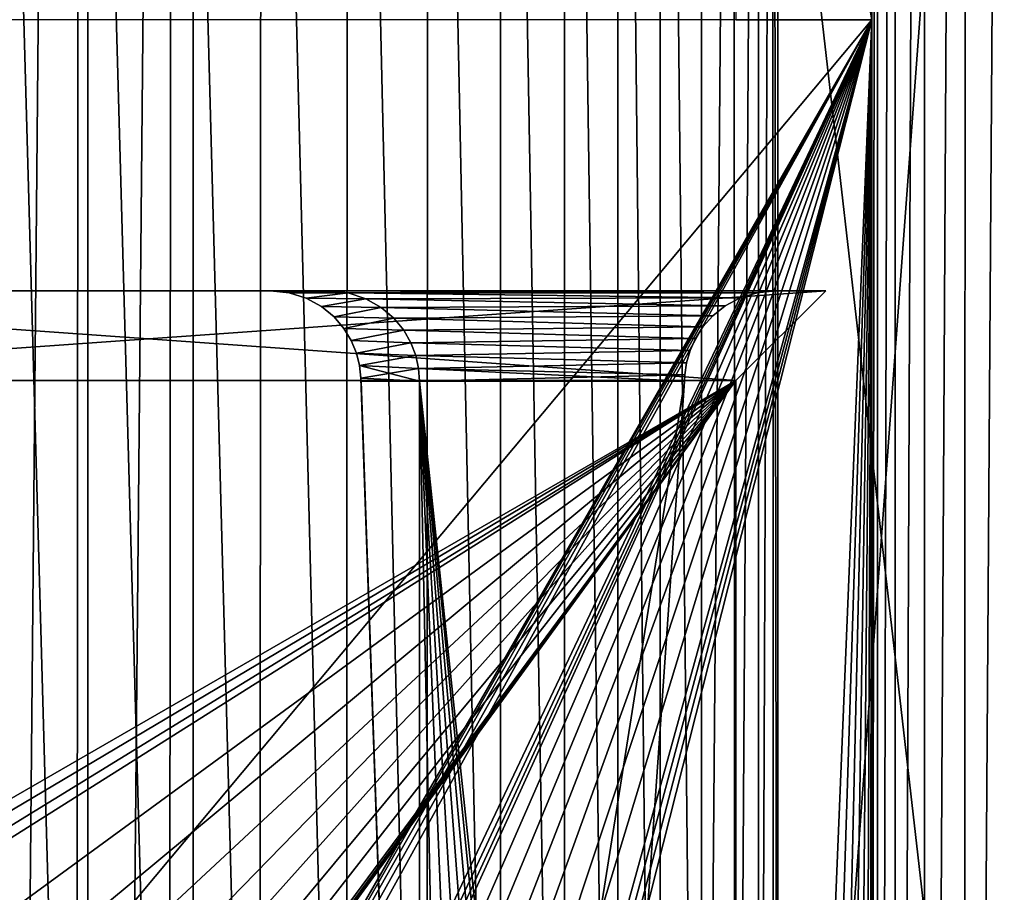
# Model space of a CAD drawing. Header units: metres. Extents: x -205 to 205, y -104 to 104.
# Tile 92 of 256: x -188 to -177, y -7 to 3. Entities that reach past the tile are written whole.
import ezdxf

# ---------------------------------------------------------------- set-up
doc = ezdxf.new("R2010")
doc.units = ezdxf.units.M
doc.layers.add('solid_01_2-CONSUMER_EHM_BOX_SW0001', color=7, linetype='CONTINUOUS')

msp = doc.modelspace()

# ---------------------------------------------------------------- linework, layer by layer
at = {"layer": 'solid_01_2-CONSUMER_EHM_BOX_SW0001'}
for points in [[(-200.010849, -74.958488), (-200.010773, 75.041512), (-0.010778, 75.04142)], [(-0.010849, -74.95858), (-200.010849, -74.958488), (-0.010778, 75.04142)], [(-186.781616, -63.469616, 75), (-185.602478, 63.645401, 75), (-186.76796, 63.569702, 75)], [(-186.781616, -63.469616, 75), (-185.61615, -63.545567, 75), (-185.602478, 63.645401, 75)], [(-174.012405, -37.447227, 75), (-185.602478, 63.645401, 75), (-185.61615, -63.545567, 75)], [(-174.001678, 37.552773, 75), (-185.602478, 63.645401, 75), (-174.012405, -37.447227, 75)], [(-187.936584, -63.24094, 75), (-186.76796, 63.569702, 75), (-187.922989, 63.341274, 75)], [(-187.936584, -63.24094, 75), (-186.781616, -63.469616, 75), (-186.76796, 63.569702, 75)], [(-177.078964, -41.857002, 63.099998), (-177.069962, 41.955006, 63.099998), (-176.505188, 42.919262, 63.099998)], [(-176.514404, -42.821381, 63.099998), (-177.078964, -41.857002, 63.099998), (-176.505188, 42.919262, 63.099998)], [(-177.52652, -40.832653, 63.099998), (-177.517731, 40.930752, 63.099998), (-177.069962, 41.955006, 63.099998)], [(-177.078964, -41.857002, 63.099998), (-177.52652, -40.832653, 63.099998), (-177.069962, 41.955006, 63.099998)], [(-177.850632, -39.762821, 63.099998), (-177.842072, 39.860989, 63.099998), (-177.517731, 40.930752, 63.099998)], [(-177.52652, -40.832653, 63.099998), (-177.850632, -39.762821, 63.099998), (-177.517731, 40.930752, 63.099998)], [(-178.046799, -38.662697, 63.099998), (-178.038467, 38.760906, 63.099998), (-177.842072, 39.860989, 63.099998)], [(-177.850632, -39.762821, 63.099998), (-178.046799, -38.662697, 63.099998), (-177.842072, 39.860989, 63.099998)], [(-178.11026, -22.44664, 63.099998), (-178.106827, 3.044864, 63.099998), (-178.038467, 38.760906, 63.099998)], [(-178.11026, -22.44664, 63.099998), (-178.038467, 38.760906, 63.099998), (-178.046799, -38.662697, 63.099998)], [(-178.106827, 3.044864, 63.099998), (-178.106186, 12.044864, 63.099998), (-178.038467, 38.760906, 63.099998)], [(-180.447144, -22.200836, 1.5), (-180.447128, 22.283844, 1.5), (-180.91391, 21.365845, 1.5)], [(-180.447144, -22.200836, 1.5), (-179.983292, -21.465586, 1.5), (-180.447128, 22.283844, 1.5)], [(-179.983292, -21.465586, 1.5), (-179.992676, 21.567947, 1.5), (-180.447128, 22.283844, 1.5)], [(-179.983292, -21.465586, 1.5), (-179.630753, 20.797606, 1.5), (-179.992676, 21.567947, 1.5)], [(-180.914276, -21.281864, 1.5), (-180.91391, 21.365845, 1.5), (-181.501694, 20.532789, 1.5)], [(-180.914276, -21.281864, 1.5), (-180.447144, -22.200836, 1.5), (-180.91391, 21.365845, 1.5)], [(-179.983292, -21.465586, 1.5), (-179.618713, -20.6849, 1.5), (-179.630753, 20.797606, 1.5)], [(-179.618713, -20.6849, 1.5), (-179.360764, 19.971472, 1.5), (-179.630753, 20.797606, 1.5)], [(-181.504501, -20.446562, 1.5), (-181.501694, 20.532789, 1.5), (-182.208542, 19.786734, 1.5)], [(-181.504501, -20.446562, 1.5), (-180.914276, -21.281864, 1.5), (-181.501694, 20.532789, 1.5)], [(-179.618713, -20.6849, 1.5), (-179.353134, -19.85734, 1.5), (-179.360764, 19.971472, 1.5)], [(-179.353134, -19.85734, 1.5), (-179.198425, 19.125284, 1.5), (-179.360764, 19.971472, 1.5)], [(-182.215744, -19.697187, 1.5), (-182.208542, 19.786734, 1.5), (-183.01326, 19.151274, 1.5)], [(-182.215744, -19.697187, 1.5), (-181.504501, -20.446562, 1.5), (-182.208542, 19.786734, 1.5)], [(-183.025742, -19.059908, 1.5), (-183.01326, 19.151274, 1.5), (-183.899673, 18.637613, 1.5)], [(-183.025742, -19.059908, 1.5), (-182.215744, -19.697187, 1.5), (-183.01326, 19.151274, 1.5)], [(-179.353134, -19.85734, 1.5), (-179.194717, -19.021082, 1.5), (-179.198425, 19.125284, 1.5)], [(-179.143188, -18.17469, 1.5), (-179.143173, 18.257698, 1.5), (-179.198425, 19.125284, 1.5)], [(-179.194717, -19.021082, 1.5), (-179.143188, -18.17469, 1.5), (-179.198425, 19.125284, 1.5)], [(-183.917389, -18.546005, 1.5), (-183.899673, 18.637613, 1.5), (-184.854202, 18.256639, 1.5)], [(-183.917389, -18.546005, 1.5), (-183.025742, -19.059908, 1.5), (-183.899673, 18.637613, 1.5)], [(-184.876221, -18.166708, 1.5), (-184.854202, 18.256639, 1.5), (-185.850067, 18.017881, 1.5)], [(-184.876221, -18.166708, 1.5), (-183.917389, -18.546005, 1.5), (-184.854202, 18.256639, 1.5)], [(-179.143173, 18.257698, 1.571667), (-179.143173, 18.257698, 1.5), (-179.143188, -18.17469, 1.5)], [(-179.143188, -18.17469, 1.571667), (-179.143173, 18.257698, 1.571667), (-179.143188, -18.17469, 1.5)], [(-179.143188, -18.17469, 1.571667), (-176.448837, 18.257696, 1.571667), (-179.143173, 18.257698, 1.571667)], [(-179.143188, -18.17469, 1.571667), (-176.448853, -18.174692, 1.571667), (-176.448837, 18.257696, 1.571667)], [(-187.926666, -17.898602, 1.5), (-186.899292, -17.840117, 1.5), (-187.900055, 17.978291, 1.5)], [(-186.899292, -17.840117, 1.5), (-186.872406, 17.92363, 1.5), (-187.900055, 17.978291, 1.5)], [(-185.875214, -17.930759, 1.5), (-185.850067, 18.017881, 1.5), (-186.872406, 17.92363, 1.5)], [(-185.875214, -17.930759, 1.5), (-184.876221, -18.166708, 1.5), (-185.850067, 18.017881, 1.5)], [(-186.899292, -17.840117, 1.5), (-185.875214, -17.930759, 1.5), (-186.872406, 17.92363, 1.5)], [(-179.606186, 12.044971, 69.5), (-178.106827, 3.044864, 69.5), (-179.606827, 3.044971, 69.5)], [(-179.606186, 12.044971, 69.5), (-178.106186, 12.044864, 69.5), (-178.106827, 3.044864, 69.5)], [(-178.106186, 12.044864, 69.5), (-178.106186, 12.044864, 63.099998), (-178.106827, 3.044864, 63.099998)], [(-178.106186, 12.044864, 69.5), (-178.106827, 3.044864, 63.099998), (-178.106827, 3.044864, 69.5)], [(-192.521957, -14.194597, 63.099998), (-192.606827, 3.045905, 63.099998), (-178.106827, 3.044864, 63.099998)], [(-178.106827, 3.044864, 69.5), (-178.106827, 3.044864, 63.099998), (-192.606827, 3.045905, 63.099998)], [(-178.106827, 3.044864, 69.5), (-192.606827, 3.045905, 63.099998), (-179.606827, 3.044971, 69.5)], [(-192.511185, -22.010731, 63.099998), (-192.521957, -14.194597, 63.099998), (-178.106827, 3.044864, 63.099998)], [(-192.392075, -21.821192, 63.099998), (-192.511185, -22.010731, 63.099998), (-178.106827, 3.044864, 63.099998)], [(-192.233551, -21.662718, 63.099998), (-192.392075, -21.821192, 63.099998), (-178.106827, 3.044864, 63.099998)], [(-192.043976, -21.543657, 63.099998), (-192.233551, -21.662718, 63.099998), (-178.106827, 3.044864, 63.099998)], [(-191.832764, -21.469774, 63.099998), (-192.043976, -21.543657, 63.099998), (-178.106827, 3.044864, 63.099998)], [(-191.610123, -21.444708, 63.099998), (-191.832764, -21.469774, 63.099998), (-178.106827, 3.044864, 63.099998)], [(-189.714279, -21.444979, 63.099998), (-191.610123, -21.444708, 63.099998), (-178.106827, 3.044864, 63.099998)], [(-189.534897, -21.428782, 63.099998), (-189.714279, -21.444979, 63.099998), (-178.106827, 3.044864, 63.099998)], [(-189.361313, -21.380667, 63.099998), (-189.534897, -21.428782, 63.099998), (-178.106827, 3.044864, 63.099998)], [(-189.199188, -21.302195, 63.099998), (-189.361313, -21.380667, 63.099998), (-178.106827, 3.044864, 63.099998)], [(-188.612091, -21.00864, 63.099998), (-189.199188, -21.302195, 63.099998), (-178.106827, 3.044864, 63.099998)], [(-187.986786, -20.808992, 63.099998), (-188.612091, -21.00864, 63.099998), (-178.106827, 3.044864, 63.099998)], [(-187.338211, -20.70801, 63.099998), (-187.986786, -20.808992, 63.099998), (-178.106827, 3.044864, 63.099998)], [(-186.681808, -20.708103, 63.099998), (-187.338211, -20.70801, 63.099998), (-178.106827, 3.044864, 63.099998)], [(-186.033264, -20.809271, 63.099998), (-186.681808, -20.708103, 63.099998), (-178.106827, 3.044864, 63.099998)], [(-185.40802, -21.0091, 63.099998), (-186.033264, -20.809271, 63.099998), (-178.106827, 3.044864, 63.099998)], [(-184.821014, -21.302822, 63.099998), (-185.40802, -21.0091, 63.099998), (-178.106827, 3.044864, 63.099998)], [(-184.658905, -21.38134, 63.099998), (-184.821014, -21.302822, 63.099998), (-178.106827, 3.044864, 63.099998)], [(-184.485336, -21.429504, 63.099998), (-184.658905, -21.38134, 63.099998), (-178.106827, 3.044864, 63.099998)], [(-184.305954, -21.445753, 63.099998), (-184.485336, -21.429504, 63.099998), (-178.106827, 3.044864, 63.099998)], [(-179.110123, -21.446497, 63.099998), (-184.305954, -21.445753, 63.099998), (-178.106827, 3.044864, 63.099998)], [(-178.887482, -21.471628, 63.099998), (-179.110123, -21.446497, 63.099998), (-178.106827, 3.044864, 63.099998)], [(-178.676285, -21.545572, 63.099998), (-178.887482, -21.471628, 63.099998), (-178.106827, 3.044864, 63.099998)], [(-178.48674, -21.664686, 63.099998), (-178.676285, -21.545572, 63.099998), (-178.106827, 3.044864, 63.099998)], [(-178.328278, -21.823204, 63.099998), (-178.48674, -21.664686, 63.099998), (-178.106827, 3.044864, 63.099998)], [(-178.209213, -22.012779, 63.099998), (-178.328278, -21.823204, 63.099998), (-178.106827, 3.044864, 63.099998)], [(-178.13533, -22.223999, 63.099998), (-178.209213, -22.012779, 63.099998), (-178.106827, 3.044864, 63.099998)], [(-178.11026, -22.44664, 63.099998), (-178.13533, -22.223999, 63.099998), (-178.106827, 3.044864, 63.099998)], [(-178.61557, 0.0449, 72.99147), (-192.607178, -0.944564, 72), (-193.597443, 0.045976, 72.990402)], [(-179.607178, -0.946425, 66.099998), (-193.597443, 0.045976, 65.109604), (-192.607178, -0.944564, 66.099998)], [(-179.607178, -0.946425, 66.099998), (-178.61557, 0.0449, 65.108536), (-193.597443, 0.045976, 65.109604)], [(-193.407043, 0.045962, 65.400002), (-193.597443, 0.045976, 65.109604), (-178.61557, 0.0449, 65.108536)], [(-179.17453, 0.04494, 72.699997), (-178.61557, 0.0449, 72.99147), (-193.597443, 0.045976, 72.990402)], [(-184.10704, 0.045295, 72.699997), (-193.597443, 0.045976, 72.990402), (-188.60704, 0.045618, 72.699997)], [(-184.10704, 0.045295, 72.699997), (-179.17453, 0.04494, 72.699997), (-193.597443, 0.045976, 72.990402)], [(-188.60704, 0.045618, 65.400002), (-193.407043, 0.045962, 65.400002), (-178.61557, 0.0449, 65.108536)], [(-178.61557, 0.0449, 72.99147), (-179.607178, -0.946425, 72), (-192.607178, -0.944564, 72)], [(-184.10704, 0.045295, 65.400002), (-188.60704, 0.045618, 65.400002), (-178.61557, 0.0449, 65.108536)], [(-184.753677, 0.045341, 67.300003), (-188.60704, 0.045618, 72.699997), (-187.960403, 0.045571, 70.800003)], [(-184.10704, 0.045295, 70.800003), (-184.10704, 0.045295, 72.699997), (-188.60704, 0.045618, 72.699997)], [(-184.753677, 0.045341, 70.800003), (-184.10704, 0.045295, 70.800003), (-188.60704, 0.045618, 72.699997)], [(-184.753677, 0.045341, 67.300003), (-184.753677, 0.045341, 70.800003), (-188.60704, 0.045618, 72.699997)], [(-184.10704, 0.045295, 65.400002), (-188.60704, 0.045618, 67.300003), (-188.60704, 0.045618, 65.400002)], [(-184.10704, 0.045295, 65.400002), (-187.960403, 0.045571, 67.300003), (-188.60704, 0.045618, 67.300003)], [(-184.10704, 0.045295, 65.400002), (-187.960403, 0.045571, 70.800003), (-187.960403, 0.045571, 67.300003)], [(-184.10704, 0.045295, 65.400002), (-184.753677, 0.045341, 67.300003), (-187.960403, 0.045571, 70.800003)], [(-184.54892, 0.024136, 70.59523), (-184.10704, 0.045295, 70.800003), (-184.753677, 0.045341, 70.800003)], [(-184.54892, 0.024136, 67.504776), (-184.753677, 0.045341, 70.800003), (-184.753677, 0.045341, 67.300003)], [(-184.54892, 0.024136, 67.504776), (-184.54892, 0.024136, 70.59523), (-184.753677, 0.045341, 70.800003)], [(-184.10704, 0.045295, 65.400002), (-184.10704, 0.045295, 67.300003), (-184.753677, 0.045341, 67.300003)], [(-183.896225, 0.022804, 67.510841), (-184.753677, 0.045341, 67.300003), (-184.10704, 0.045295, 67.300003)], [(-184.54892, 0.024136, 67.504776), (-184.753677, 0.045341, 67.300003), (-183.896225, 0.022804, 67.510841)], [(-183.89621, 0.022804, 70.58918), (-184.10704, 0.045295, 70.800003), (-184.54892, 0.024136, 70.59523)], [(-183.89621, 0.022804, 70.58918), (-184.54892, 0.024136, 70.59523), (-184.358475, -0.036097, 70.404808)], [(-184.358505, -0.036097, 67.695213), (-184.358475, -0.036097, 70.404808), (-184.54892, 0.024136, 70.59523)], [(-184.358505, -0.036097, 67.695213), (-184.54892, 0.024136, 70.59523), (-184.54892, 0.024136, 67.504776)], [(-184.358505, -0.036097, 67.695213), (-184.54892, 0.024136, 67.504776), (-183.896225, 0.022804, 67.510841)], [(-184.358505, -0.036097, 67.695213), (-183.896225, 0.022804, 67.510841), (-183.700256, -0.041213, 67.706764)], [(-183.700287, -0.041213, 70.393211), (-183.89621, 0.022804, 70.58918), (-184.358475, -0.036097, 70.404808)], [(-179.17453, 0.04494, 65.400002), (-184.10704, 0.045295, 65.400002), (-178.61557, 0.0449, 65.108536)], [(-183.896225, 0.022804, 72.489159), (-179.17453, 0.04494, 72.699997), (-184.10704, 0.045295, 72.699997)], [(-183.89621, 0.022804, 70.58918), (-184.10704, 0.045295, 72.699997), (-184.10704, 0.045295, 70.800003)], [(-183.896225, 0.022804, 72.489159), (-184.10704, 0.045295, 72.699997), (-183.89621, 0.022804, 70.58918)], [(-183.89621, 0.022804, 65.610825), (-184.10704, 0.045295, 67.300003), (-184.10704, 0.045295, 65.400002)], [(-183.896225, 0.022804, 67.510841), (-184.10704, 0.045295, 67.300003), (-183.89621, 0.022804, 65.610825)], [(-179.373795, 0.024899, 65.599274), (-184.10704, 0.045295, 65.400002), (-179.17453, 0.04494, 65.400002)], [(-179.373795, 0.024899, 65.599274), (-183.89621, 0.022804, 65.610825), (-184.10704, 0.045295, 65.400002)], [(-183.896225, 0.022804, 72.489159), (-179.373795, 0.024899, 72.500732), (-179.17453, 0.04494, 72.699997)], [(-183.896225, 0.022804, 72.489159), (-179.55983, -0.032251, 72.314674), (-179.373795, 0.024899, 72.500732)], [(-183.896225, 0.022804, 72.489159), (-183.89621, 0.022804, 70.58918), (-183.700287, -0.041213, 70.393211)], [(-183.896225, 0.022804, 72.489159), (-183.700287, -0.041213, 70.393211), (-183.700256, -0.041213, 72.293236)], [(-183.896225, 0.022804, 67.510841), (-183.89621, 0.022804, 65.610825), (-183.700287, -0.041213, 65.806793)], [(-183.700256, -0.041213, 67.706764), (-183.896225, 0.022804, 67.510841), (-183.700287, -0.041213, 65.806793)], [(-183.896225, 0.022804, 72.489159), (-183.700256, -0.041213, 72.293236), (-179.55983, -0.032251, 72.314674)], [(-179.373795, 0.024899, 65.599274), (-179.55986, -0.032251, 65.785301), (-183.89621, 0.022804, 65.610825)], [(-179.55986, -0.032251, 65.785301), (-183.700287, -0.041213, 65.806793), (-183.89621, 0.022804, 65.610825)], [(-178.61557, 0.0449, 65.108536), (-179.607178, -0.946425, 72), (-178.61557, 0.0449, 72.99147)], [(-179.607178, -0.946425, 66.099998), (-179.607178, -0.946425, 72), (-178.61557, 0.0449, 65.108536)], [(-179.55983, -0.032251, 72.314674), (-179.55986, -0.032251, 65.785301), (-179.373795, 0.024899, 65.599274)], [(-179.373795, 0.024899, 72.500732), (-179.55983, -0.032251, 72.314674), (-179.373795, 0.024899, 65.599274)], [(-179.373795, 0.024899, 72.500732), (-179.17453, 0.04494, 65.400002), (-179.17453, 0.04494, 72.699997)], [(-179.373795, 0.024899, 72.500732), (-179.373795, 0.024899, 65.599274), (-179.17453, 0.04494, 65.400002)], [(-179.17453, 0.04494, 72.699997), (-178.61557, 0.0449, 65.108536), (-178.61557, 0.0449, 72.99147)], [(-179.17453, 0.04494, 65.400002), (-178.61557, 0.0449, 65.108536), (-179.17453, 0.04494, 72.699997)], [(-184.190323, -0.128497, 67.863373), (-184.358475, -0.036097, 70.404808), (-184.358505, -0.036097, 67.695213)], [(-184.190323, -0.128497, 67.863373), (-184.358505, -0.036097, 67.695213), (-183.700256, -0.041213, 67.706764)], [(-183.700287, -0.041213, 70.393211), (-184.358475, -0.036097, 70.404808), (-184.190323, -0.128497, 70.236633)], [(-184.190323, -0.128497, 67.863373), (-184.190323, -0.128497, 70.236633), (-184.358475, -0.036097, 70.404808)], [(-183.529343, -0.138511, 70.222282), (-183.700287, -0.041213, 70.393211), (-184.190323, -0.128497, 70.236633)], [(-184.190323, -0.128497, 67.863373), (-183.700256, -0.041213, 67.706764), (-183.529343, -0.138511, 67.877716)], [(-179.55986, -0.032251, 65.785301), (-179.725174, -0.120279, 65.950638), (-183.700287, -0.041213, 65.806793)], [(-183.700256, -0.041213, 72.293236), (-183.700287, -0.041213, 70.393211), (-183.529343, -0.138511, 70.222282)], [(-183.700256, -0.041213, 67.706764), (-183.700287, -0.041213, 65.806793), (-183.529343, -0.138511, 65.977715)], [(-179.725174, -0.120279, 65.950638), (-183.529343, -0.138511, 65.977715), (-183.700287, -0.041213, 65.806793)], [(-183.700256, -0.041213, 72.293236), (-179.725174, -0.120279, 72.149361), (-179.55983, -0.032251, 72.314674)], [(-183.700256, -0.041213, 72.293236), (-183.529343, -0.138511, 70.222282), (-183.529343, -0.138511, 72.122284)], [(-183.529343, -0.138511, 67.877716), (-183.700256, -0.041213, 67.706764), (-183.529343, -0.138511, 65.977715)], [(-183.700256, -0.041213, 72.293236), (-183.529343, -0.138511, 72.122284), (-179.725174, -0.120279, 72.149361)], [(-179.725174, -0.120279, 72.149361), (-179.725174, -0.120279, 65.950638), (-179.55986, -0.032251, 65.785301)], [(-179.55983, -0.032251, 72.314674), (-179.725174, -0.120279, 72.149361), (-179.55986, -0.032251, 65.785301)], [(-183.529343, -0.138511, 70.222282), (-184.190323, -0.128497, 70.236633), (-184.051285, -0.24295, 70.09758)], [(-184.051285, -0.24295, 68.002426), (-184.051285, -0.24295, 70.09758), (-184.190323, -0.128497, 70.236633)], [(-184.051285, -0.24295, 68.002426), (-184.190323, -0.128497, 70.236633), (-184.190323, -0.128497, 67.863373)], [(-184.051285, -0.24295, 68.002426), (-184.190323, -0.128497, 67.863373), (-183.529343, -0.138511, 67.877716)], [(-183.389587, -0.258183, 70.082512), (-183.529343, -0.138511, 70.222282), (-184.051285, -0.24295, 70.09758)], [(-184.051285, -0.24295, 68.002426), (-183.529343, -0.138511, 67.877716), (-183.389572, -0.258183, 68.017479)], [(-179.725174, -0.120279, 65.950638), (-179.86319, -0.229904, 66.088638), (-183.529343, -0.138511, 65.977715)], [(-183.529343, -0.138511, 72.122284), (-179.863174, -0.229904, 72.01136), (-179.725174, -0.120279, 72.149361)], [(-183.529343, -0.138511, 72.122284), (-183.529343, -0.138511, 70.222282), (-183.389587, -0.258183, 70.082512)], [(-183.529343, -0.138511, 72.122284), (-183.389587, -0.258183, 70.082512), (-183.389572, -0.258183, 71.982521)], [(-183.529343, -0.138511, 67.877716), (-183.529343, -0.138511, 65.977715), (-183.389587, -0.258183, 66.117485)], [(-179.86319, -0.229904, 66.088638), (-183.389587, -0.258183, 66.117485), (-183.529343, -0.138511, 65.977715)], [(-183.389572, -0.258183, 68.017479), (-183.529343, -0.138511, 67.877716), (-183.389587, -0.258183, 66.117485)], [(-183.529343, -0.138511, 72.122284), (-183.389572, -0.258183, 71.982521), (-179.863174, -0.229904, 72.01136)], [(-179.863174, -0.229904, 72.01136), (-179.86319, -0.229904, 66.088638), (-179.725174, -0.120279, 65.950638)], [(-179.725174, -0.120279, 72.149361), (-179.863174, -0.229904, 72.01136), (-179.725174, -0.120279, 65.950638)], [(-183.389587, -0.258183, 70.082512), (-184.051285, -0.24295, 70.09758), (-183.942139, -0.370478, 69.988426)], [(-183.942139, -0.370478, 68.11158), (-183.942139, -0.370478, 69.988426), (-184.051285, -0.24295, 70.09758)], [(-183.942139, -0.370478, 68.11158), (-184.051285, -0.24295, 70.09758), (-184.051285, -0.24295, 68.002426)], [(-183.942139, -0.370478, 68.11158), (-184.051285, -0.24295, 68.002426), (-183.389572, -0.258183, 68.017479)], [(-183.281219, -0.39088, 69.974144), (-183.389587, -0.258183, 70.082512), (-183.942139, -0.370478, 69.988426)], [(-183.942139, -0.370478, 68.11158), (-183.389572, -0.258183, 68.017479), (-183.281219, -0.39088, 68.125854)], [(-179.86319, -0.229904, 66.088638), (-179.972824, -0.352711, 66.198273), (-183.389587, -0.258183, 66.117485)], [(-183.389572, -0.258183, 71.982521), (-183.389587, -0.258183, 70.082512), (-183.281219, -0.39088, 69.974144)], [(-183.389572, -0.258183, 68.017479), (-183.389587, -0.258183, 66.117485), (-183.281219, -0.39088, 66.225853)], [(-179.972824, -0.352711, 66.198273), (-183.281219, -0.39088, 66.225853), (-183.389587, -0.258183, 66.117485)], [(-183.389572, -0.258183, 71.982521), (-179.972824, -0.352711, 71.901726), (-179.863174, -0.229904, 72.01136)], [(-183.389572, -0.258183, 71.982521), (-183.281219, -0.39088, 69.974144), (-183.281219, -0.39088, 71.874146)], [(-183.281219, -0.39088, 68.125854), (-183.389572, -0.258183, 68.017479), (-183.281219, -0.39088, 66.225853)], [(-183.389572, -0.258183, 71.982521), (-183.281219, -0.39088, 71.874146), (-179.972824, -0.352711, 71.901726)], [(-179.972824, -0.352711, 71.901726), (-179.972824, -0.352711, 66.198273), (-179.86319, -0.229904, 66.088638)], [(-179.863174, -0.229904, 72.01136), (-179.972824, -0.352711, 71.901726), (-179.86319, -0.229904, 66.088638)], [(-183.281219, -0.39088, 69.974144), (-183.942139, -0.370478, 69.988426), (-183.860519, -0.505073, 69.906792)], [(-183.860519, -0.505073, 68.193207), (-183.860519, -0.505073, 69.906792), (-183.942139, -0.370478, 69.988426)], [(-183.860519, -0.505073, 68.193207), (-183.942139, -0.370478, 69.988426), (-183.942139, -0.370478, 68.11158)], [(-183.860519, -0.505073, 68.193207), (-183.942139, -0.370478, 68.11158), (-183.281219, -0.39088, 68.125854)], [(-183.201904, -0.529732, 69.894821), (-183.281219, -0.39088, 69.974144), (-183.860519, -0.505073, 69.906792)], [(-183.860519, -0.505073, 68.193207), (-183.281219, -0.39088, 68.125854), (-183.201904, -0.529732, 68.205177)], [(-179.972824, -0.352711, 66.198273), (-180.056061, -0.482815, 66.281509), (-183.281219, -0.39088, 66.225853)], [(-183.281219, -0.39088, 71.874146), (-180.056076, -0.482815, 71.818497), (-179.972824, -0.352711, 71.901726)], [(-183.281219, -0.39088, 71.874146), (-183.281219, -0.39088, 69.974144), (-183.201904, -0.529732, 69.894821)], [(-183.281219, -0.39088, 71.874146), (-183.201904, -0.529732, 69.894821), (-183.201904, -0.529732, 71.794823)], [(-183.281219, -0.39088, 68.125854), (-183.281219, -0.39088, 66.225853), (-183.201904, -0.529732, 66.305176)], [(-180.056061, -0.482815, 66.281509), (-183.201904, -0.529732, 66.305176), (-183.281219, -0.39088, 66.225853)], [(-183.201904, -0.529732, 68.205177), (-183.281219, -0.39088, 68.125854), (-183.201904, -0.529732, 66.305176)], [(-183.281219, -0.39088, 71.874146), (-183.201904, -0.529732, 71.794823), (-180.056076, -0.482815, 71.818497)], [(-180.056076, -0.482815, 71.818497), (-180.056061, -0.482815, 66.281509), (-179.972824, -0.352711, 66.198273)], [(-179.972824, -0.352711, 71.901726), (-180.056076, -0.482815, 71.818497), (-179.972824, -0.352711, 66.198273)], [(-183.201904, -0.529732, 69.894821), (-183.860519, -0.505073, 69.906792), (-183.803787, -0.642335, 69.850052)], [(-183.803787, -0.642335, 68.249954), (-183.803787, -0.642335, 69.850052), (-183.860519, -0.505073, 69.906792)], [(-183.803787, -0.642335, 68.249954), (-183.860519, -0.505073, 69.906792), (-183.860519, -0.505073, 68.193207)], [(-183.803787, -0.642335, 68.249954), (-183.860519, -0.505073, 68.193207), (-183.201904, -0.529732, 68.205177)], [(-183.148163, -0.671119, 69.841072), (-183.201904, -0.529732, 69.894821), (-183.803787, -0.642335, 69.850052)], [(-183.803787, -0.642335, 68.249954), (-183.201904, -0.529732, 68.205177), (-183.148163, -0.671119, 68.258926)], [(-180.056061, -0.482815, 66.281509), (-180.115326, -0.615886, 66.340744), (-183.201904, -0.529732, 66.305176)], [(-183.201904, -0.529732, 71.794823), (-180.115326, -0.615886, 71.759254), (-180.056076, -0.482815, 71.818497)], [(-183.201904, -0.529732, 71.794823), (-183.201904, -0.529732, 69.894821), (-183.148163, -0.671119, 69.841072)], [(-183.201904, -0.529732, 71.794823), (-183.148163, -0.671119, 69.841072), (-183.148163, -0.671119, 71.741074)], [(-183.201904, -0.529732, 68.205177), (-183.201904, -0.529732, 66.305176), (-183.148163, -0.671119, 66.358925)], [(-180.115326, -0.615886, 66.340744), (-183.148163, -0.671119, 66.358925), (-183.201904, -0.529732, 66.305176)], [(-183.148163, -0.671119, 68.258926), (-183.201904, -0.529732, 68.205177), (-183.148163, -0.671119, 66.358925)], [(-183.201904, -0.529732, 71.794823), (-183.148163, -0.671119, 71.741074), (-180.115326, -0.615886, 71.759254)], [(-180.115326, -0.615886, 71.759254), (-180.115326, -0.615886, 66.340744), (-180.056061, -0.482815, 66.281509)], [(-180.056076, -0.482815, 71.818497), (-180.115326, -0.615886, 71.759254), (-180.056061, -0.482815, 66.281509)], [(-183.148163, -0.671119, 69.841072), (-183.803787, -0.642335, 69.850052), (-183.768936, -0.781046, 69.815201)], [(-183.769089, -0.77916, 68.28447), (-183.768936, -0.781046, 69.815201), (-183.803787, -0.642335, 69.850052)], [(-183.769089, -0.77916, 68.28447), (-183.803787, -0.642335, 69.850052), (-183.803787, -0.642335, 68.249954)], [(-183.769089, -0.77916, 68.28447), (-183.803787, -0.642335, 68.249954), (-183.148163, -0.671119, 68.258926)], [(-180.115326, -0.615886, 66.340744), (-180.153458, -0.750532, 66.378876), (-183.148163, -0.671119, 66.358925)], [(-183.148163, -0.671119, 71.741074), (-180.153458, -0.750532, 71.721123), (-180.115326, -0.615886, 71.759254)], [(-180.153458, -0.750532, 71.721123), (-180.153458, -0.750532, 66.378876), (-180.115326, -0.615886, 66.340744)], [(-180.115326, -0.615886, 71.759254), (-180.153458, -0.750532, 71.721123), (-180.115326, -0.615886, 66.340744)], [(-183.769089, -0.77916, 68.28447), (-183.148163, -0.671119, 68.258926), (-183.117233, -0.812826, 68.289879)], [(-183.117233, -0.812826, 69.810127), (-183.148163, -0.671119, 69.841072), (-183.768936, -0.781046, 69.815201)], [(-183.148163, -0.671119, 71.741074), (-183.148163, -0.671119, 69.841072), (-183.117233, -0.812826, 69.810127)], [(-183.148163, -0.671119, 71.741074), (-183.117233, -0.812826, 69.810127), (-183.117233, -0.812826, 71.710121)], [(-183.148163, -0.671119, 68.258926), (-183.148163, -0.671119, 66.358925), (-183.117233, -0.812826, 66.389877)], [(-180.153458, -0.750532, 66.378876), (-183.117233, -0.812826, 66.389877), (-183.148163, -0.671119, 66.358925)], [(-183.117233, -0.812826, 68.289879), (-183.148163, -0.671119, 68.258926), (-183.117233, -0.812826, 66.389877)], [(-183.148163, -0.671119, 71.741074), (-183.117233, -0.812826, 71.710121), (-180.153458, -0.750532, 71.721123)], [(-183.117233, -0.812826, 71.710121), (-180.17215, -0.885231, 71.702438), (-180.153458, -0.750532, 71.721123)], [(-180.153458, -0.750532, 66.378876), (-180.17215, -0.885231, 66.397568), (-183.117233, -0.812826, 66.389877)], [(-180.153458, -0.750532, 66.378876), (-180.17215, -0.885231, 71.702438), (-180.17215, -0.885231, 66.397568)], [(-180.153458, -0.750532, 71.721123), (-180.17215, -0.885231, 71.702438), (-180.153458, -0.750532, 66.378876)], [(-183.769089, -0.77916, 68.28447), (-183.107117, -0.954777, 68.300003), (-183.753143, -0.954731, 68.300003)], [(-183.769089, -0.77916, 68.28447), (-183.753143, -0.954731, 68.300003), (-183.768936, -0.781046, 69.815201)], [(-183.769089, -0.77916, 68.28447), (-183.117233, -0.812826, 68.289879), (-183.107117, -0.954777, 68.300003)], [(-183.768936, -0.781046, 69.815201), (-183.753143, -0.954731, 68.300003), (-183.754364, -0.919831, 69.800003)], [(-183.117233, -0.812826, 69.810127), (-183.768936, -0.781046, 69.815201), (-183.754364, -0.919831, 69.800003)], [(-183.117233, -0.812826, 69.810127), (-183.754364, -0.919831, 69.800003), (-183.107117, -0.954777, 69.800003)], [(-183.117233, -0.812826, 68.289879), (-183.107117, -0.954777, 66.400002), (-183.107117, -0.954777, 68.300003)], [(-183.117233, -0.812826, 66.389877), (-180.177032, -0.954988, 66.400002), (-183.107117, -0.954777, 66.400002)], [(-183.117233, -0.812826, 68.289879), (-183.117233, -0.812826, 66.389877), (-183.107117, -0.954777, 66.400002)], [(-183.117233, -0.812826, 71.710121), (-183.107117, -0.954777, 71.699997), (-180.17215, -0.885231, 71.702438)], [(-183.117233, -0.812826, 66.389877), (-180.17215, -0.885231, 66.397568), (-180.177032, -0.954988, 66.400002)], [(-183.117233, -0.812826, 71.710121), (-183.117233, -0.812826, 69.810127), (-183.107117, -0.954777, 69.800003)], [(-183.117233, -0.812826, 71.710121), (-183.107117, -0.954777, 69.800003), (-183.107117, -0.954777, 71.699997)], [(-193.274994, -19.672901, 66.099998), (-179.609909, -19.946424, 66.099998), (-179.607178, -0.946425, 66.099998)], [(-193.122269, -19.423903, 66.099998), (-193.274994, -19.672901, 66.099998), (-179.607178, -0.946425, 66.099998)], [(-193.024963, -19.202124, 66.099998), (-193.122269, -19.423903, 66.099998), (-179.607178, -0.946425, 66.099998)], [(-193.120773, -8.96505, 66.099998), (-179.607178, -0.946425, 66.099998), (-192.608261, -8.444564, 66.099998)], [(-193.023529, -9.18687, 66.099998), (-179.607178, -0.946425, 66.099998), (-193.120773, -8.96505, 66.099998)], [(-193.024963, -19.202124, 66.099998), (-179.607178, -0.946425, 66.099998), (-192.972382, -19.009449, 66.099998)], [(-193.023529, -9.18687, 66.099998), (-192.970993, -9.379578, 66.099998), (-179.607178, -0.946425, 66.099998)], [(-192.972382, -19.009449, 66.099998), (-179.607178, -0.946425, 66.099998), (-192.775772, -17.814882, 66.099998)], [(-192.774734, -10.574197, 66.099998), (-179.607178, -0.946425, 66.099998), (-192.970993, -9.379578, 66.099998)], [(-192.775772, -17.814882, 66.099998), (-179.607178, -0.946425, 66.099998), (-192.634979, -16.612503, 66.099998)], [(-192.634293, -11.77661, 66.099998), (-179.607178, -0.946425, 66.099998), (-192.774734, -10.574197, 66.099998)], [(-192.634979, -16.612503, 66.099998), (-179.607178, -0.946425, 66.099998), (-192.550323, -15.404877, 66.099998)], [(-192.549973, -12.984257, 66.099998), (-179.607178, -0.946425, 66.099998), (-192.634293, -11.77661, 66.099998)], [(-192.608261, -8.444564, 72), (-192.607178, -0.944564, 72), (-179.609909, -19.946424, 72)], [(-179.607178, -0.946425, 66.099998), (-192.607178, -0.944564, 66.099998), (-192.608261, -8.444564, 66.099998)], [(-192.607178, -0.944564, 72), (-179.607178, -0.946425, 72), (-179.609909, -19.946424, 72)], [(-192.550323, -15.404877, 66.099998), (-179.607178, -0.946425, 66.099998), (-192.521957, -14.194569, 66.099998)], [(-192.521957, -14.194569, 66.099998), (-179.607178, -0.946425, 66.099998), (-192.549973, -12.984257, 66.099998)], [(-183.754364, -0.919831, 69.800003), (-183.753143, -0.954731, 68.300003), (-183.108444, -19.454777, 68.300003)], [(-183.754364, -0.919831, 69.800003), (-183.108444, -19.454777, 68.300003), (-183.108444, -19.454777, 69.800003)], [(-183.107117, -0.954777, 69.800003), (-183.754364, -0.919831, 69.800003), (-183.108444, -19.454777, 69.800003)], [(-183.107117, -0.954777, 68.300003), (-183.108444, -19.454777, 68.300003), (-183.753143, -0.954731, 68.300003)], [(-183.108444, -19.454777, 66.400002), (-183.108444, -19.454777, 68.300003), (-183.107117, -0.954777, 68.300003)], [(-183.108444, -19.454777, 66.400002), (-183.107117, -0.954777, 68.300003), (-183.107117, -0.954777, 66.400002)], [(-182.722, -19.370806, 66.400002), (-183.108444, -19.454777, 66.400002), (-183.107117, -0.954777, 66.400002)], [(-183.107117, -0.954777, 71.699997), (-183.108444, -19.454777, 71.699997), (-180.177032, -0.954988, 71.699997)], [(-183.107117, -0.954777, 71.699997), (-183.108444, -19.454777, 69.800003), (-183.108444, -19.454777, 71.699997)], [(-183.107117, -0.954777, 71.699997), (-183.107117, -0.954777, 69.800003), (-183.108444, -19.454777, 69.800003)], [(-183.108444, -19.454777, 71.699997), (-181.342712, -17.607632, 71.699997), (-180.177032, -0.954988, 71.699997)], [(-183.107117, -0.954777, 71.699997), (-180.177032, -0.954988, 71.699997), (-180.17215, -0.885231, 71.702438)], [(-183.107117, -0.954777, 66.400002), (-180.177032, -0.954988, 66.400002), (-181.342712, -17.607632, 66.400002)], [(-181.40918, -17.997463, 66.400002), (-183.107117, -0.954777, 66.400002), (-181.342712, -17.607632, 66.400002)], [(-182.359924, -19.212589, 66.400002), (-182.722, -19.370806, 66.400002), (-183.107117, -0.954777, 66.400002)], [(-182.035843, -18.986145, 66.400002), (-182.359924, -19.212589, 66.400002), (-183.107117, -0.954777, 66.400002)], [(-181.762543, -18.700251, 66.400002), (-182.035843, -18.986145, 66.400002), (-183.107117, -0.954777, 66.400002)], [(-181.550934, -18.366299, 66.400002), (-181.762543, -18.700251, 66.400002), (-183.107117, -0.954777, 66.400002)], [(-181.40918, -17.997463, 66.400002), (-181.550934, -18.366299, 66.400002), (-183.107117, -0.954777, 66.400002)], [(-181.342712, -17.607632, 71.699997), (-181.342712, -17.607632, 66.400002), (-180.177032, -0.954988, 66.400002)], [(-180.177032, -0.954988, 71.699997), (-181.342712, -17.607632, 71.699997), (-180.177032, -0.954988, 66.400002)], [(-180.17215, -0.885231, 66.397568), (-180.17215, -0.885231, 71.702438), (-180.177032, -0.954988, 71.699997)], [(-180.177032, -0.954988, 66.400002), (-180.17215, -0.885231, 66.397568), (-180.177032, -0.954988, 71.699997)], [(-179.609909, -19.946424, 66.099998), (-179.609909, -19.946424, 72), (-179.607178, -0.946425, 72)], [(-179.609909, -19.946424, 66.099998), (-179.607178, -0.946425, 72), (-179.607178, -0.946425, 66.099998)]]:
    msp.add_3dface(points, dxfattribs=at)

doc.saveas('drawing.dxf')
